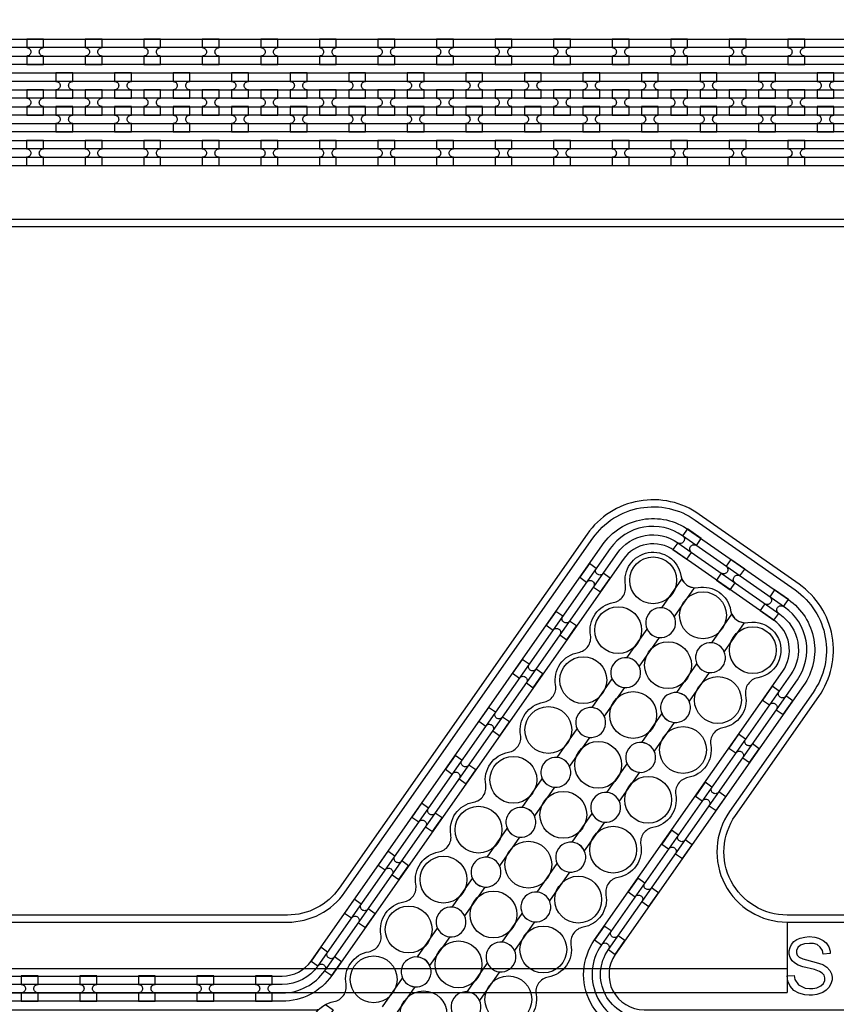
# Model space of a CAD drawing. Extents: x -63500 to 63500, y -63500 to 63500.
# Tile 202 of 256: x -18011 to -14525, y 36056 to 40261. Entities that reach past the tile are written whole.
import ezdxf

# ---------------------------------------------------------------- set-up
doc = ezdxf.new("R2010")
doc.units = 13
doc.header["$MEASUREMENT"] = 0
for name, color, linetype in [('1_Metal', 2, 'Continuous'), ('2_Electrodes', 5, 'Continuous'), ('3_Outline', 4, 'Continuous')]:
    doc.layers.add(name, color=color, linetype=linetype)

msp = doc.modelspace()

# ---------------------------------------------------------------- linework, layer by layer
for p, q in [((-14734.3, 36407.1), (-14734.3, 36207.1)), ((-14734.3, 36207.1), (-22284.9, 36207.1)), ((-14734.3, 36207.1), (-14734.3, 36107.1)), ((-22755.9, 36107.1), (-14734.3, 36107.1))]:
    msp.add_line(p, q)
for radius in [50000, 47500, 45000]:
    msp.add_circle((0, 0), radius)
at = {"layer": '1_Metal'}
for points in [[(-50000, 0, -1), (50000, 0), (51000, 0, 1), (-51000, 0)], [(-17909.6, 40177.2), (-17981.6, 40177.2), (-17981.6, 40141.2, -0.414214), (-17963.6, 40123.2), (-17963.6, 40123.2, -0.414214), (-17981.6, 40105.2), (-17981.6, 40069.2), (-17909.6, 40069.2), (-17909.6, 40105.2, -0.414214), (-17927.6, 40123.2), (-17927.6, 40123.2, -0.414214), (-17909.6, 40141.2)], [(-17659.6, 40177.2), (-17731.6, 40177.2), (-17731.6, 40141.2, -0.414214), (-17713.6, 40123.2), (-17713.6, 40123.2, -0.414214), (-17731.6, 40105.2), (-17731.6, 40069.2), (-17659.6, 40069.2), (-17659.6, 40105.2, -0.414214), (-17677.6, 40123.2), (-17677.6, 40123.2, -0.414214), (-17659.6, 40141.2)], [(-17409.6, 40177.2), (-17481.6, 40177.2), (-17481.6, 40141.2, -0.414214), (-17463.6, 40123.2), (-17463.6, 40123.2, -0.414214), (-17481.6, 40105.2), (-17481.6, 40069.2), (-17409.6, 40069.2), (-17409.6, 40105.2, -0.414214), (-17427.6, 40123.2), (-17427.6, 40123.2, -0.414214), (-17409.6, 40141.2)], [(-17159.6, 40177.2), (-17231.6, 40177.2), (-17231.6, 40141.2, -0.414214), (-17213.6, 40123.2), (-17213.6, 40123.2, -0.414214), (-17231.6, 40105.2), (-17231.6, 40069.2), (-17159.6, 40069.2), (-17159.6, 40105.2, -0.414214), (-17177.6, 40123.2), (-17177.6, 40123.2, -0.414214), (-17159.6, 40141.2)], [(-16909.6, 40177.2), (-16981.6, 40177.2), (-16981.6, 40141.2, -0.414214), (-16963.6, 40123.2), (-16963.6, 40123.2, -0.414214), (-16981.6, 40105.2), (-16981.6, 40069.2), (-16909.6, 40069.2), (-16909.6, 40105.2, -0.414214), (-16927.6, 40123.2), (-16927.6, 40123.2, -0.414214), (-16909.6, 40141.2)], [(-16659.6, 40177.2), (-16731.6, 40177.2), (-16731.6, 40141.2, -0.414214), (-16713.6, 40123.2), (-16713.6, 40123.2, -0.414214), (-16731.6, 40105.2), (-16731.6, 40069.2), (-16659.6, 40069.2), (-16659.6, 40105.2, -0.414214), (-16677.6, 40123.2), (-16677.6, 40123.2, -0.414214), (-16659.6, 40141.2)], [(-16409.6, 40177.2), (-16481.6, 40177.2), (-16481.6, 40141.2, -0.414214), (-16463.6, 40123.2), (-16463.6, 40123.2, -0.414214), (-16481.6, 40105.2), (-16481.6, 40069.2), (-16409.6, 40069.2), (-16409.6, 40105.2, -0.414214), (-16427.6, 40123.2), (-16427.6, 40123.2, -0.414214), (-16409.6, 40141.2)], [(-16159.6, 40177.2), (-16231.6, 40177.2), (-16231.6, 40141.2, -0.414214), (-16213.6, 40123.2), (-16213.6, 40123.2, -0.414214), (-16231.6, 40105.2), (-16231.6, 40069.2), (-16159.6, 40069.2), (-16159.6, 40105.2, -0.414214), (-16177.6, 40123.2), (-16177.6, 40123.2, -0.414214), (-16159.6, 40141.2)], [(-15909.6, 40177.2), (-15981.6, 40177.2), (-15981.6, 40141.2, -0.414214), (-15963.6, 40123.2), (-15963.6, 40123.2, -0.414214), (-15981.6, 40105.2), (-15981.6, 40069.2), (-15909.6, 40069.2), (-15909.6, 40105.2, -0.414214), (-15927.6, 40123.2), (-15927.6, 40123.2, -0.414214), (-15909.6, 40141.2)], [(-15659.6, 40177.2), (-15731.6, 40177.2), (-15731.6, 40141.2, -0.414214), (-15713.6, 40123.2), (-15713.6, 40123.2, -0.414214), (-15731.6, 40105.2), (-15731.6, 40069.2), (-15659.6, 40069.2), (-15659.6, 40105.2, -0.414214), (-15677.6, 40123.2), (-15677.6, 40123.2, -0.414214), (-15659.6, 40141.2)], [(-15409.6, 40177.2), (-15481.6, 40177.2), (-15481.6, 40141.2, -0.414214), (-15463.6, 40123.2), (-15463.6, 40123.2, -0.414214), (-15481.6, 40105.2), (-15481.6, 40069.2), (-15409.6, 40069.2), (-15409.6, 40105.2, -0.414214), (-15427.6, 40123.2), (-15427.6, 40123.2, -0.414214), (-15409.6, 40141.2)], [(-15159.6, 40177.2), (-15231.6, 40177.2), (-15231.6, 40141.2, -0.414214), (-15213.6, 40123.2), (-15213.6, 40123.2, -0.414214), (-15231.6, 40105.2), (-15231.6, 40069.2), (-15159.6, 40069.2), (-15159.6, 40105.2, -0.414214), (-15177.6, 40123.2), (-15177.6, 40123.2, -0.414214), (-15159.6, 40141.2)], [(-14909.6, 40177.2), (-14981.6, 40177.2), (-14981.6, 40141.2, -0.414214), (-14963.6, 40123.2), (-14963.6, 40123.2, -0.414214), (-14981.6, 40105.2), (-14981.6, 40069.2), (-14909.6, 40069.2), (-14909.6, 40105.2, -0.414214), (-14927.6, 40123.2), (-14927.6, 40123.2, -0.414214), (-14909.6, 40141.2)], [(-14659.6, 40177.2), (-14731.6, 40177.2), (-14731.6, 40141.2, -0.414214), (-14713.6, 40123.2), (-14713.6, 40123.2, -0.414214), (-14731.6, 40105.2), (-14731.6, 40069.2), (-14659.6, 40069.2), (-14659.6, 40105.2, -0.414214), (-14677.6, 40123.2), (-14677.6, 40123.2, -0.414214), (-14659.6, 40141.2)], [(10094.3, 39997.1), (9690.3, 39997.1), (-18129.7, 39997.1, 0.414214), (-19969.7, 38157.1), (-19969.7, 37657.1, 0.414214), (-18129.7, 35817.1), (-16894.4, 35817.1, 0.244698), (-16879.7, 35824.8), (-16838.4, 35795.8), (-16902.9, 35703.6), (-16915.8, 35712.6, 0.013045), (-16916.3, 35715.9, -0.091902), (-16915.9, 35759.7, 0.471648), (-16933.6, 35781.1), (-18129.7, 35781.1, -0.414214), (-20005.7, 37657.1), (-20005.7, 38157.1, -0.414214), (-18129.7, 40033.1), (9690.3, 40033.1), (10094.3, 40033.1)], [(-17856.6, 39925.2), (-17784.6, 39925.2), (-17784.6, 39961.2, -0.414214), (-17802.6, 39979.2), (-17802.6, 39979.2, -0.414214), (-17784.6, 39997.2), (-17784.6, 40033.2), (-17856.6, 40033.2), (-17856.6, 39997.2, -0.414214), (-17838.6, 39979.2), (-17838.6, 39979.2, -0.414214), (-17856.6, 39961.2), (-17856.6, 39925.2)], [(-17606.6, 39925.2), (-17534.6, 39925.2), (-17534.6, 39961.2, -0.414214), (-17552.6, 39979.2), (-17552.6, 39979.2, -0.414214), (-17534.6, 39997.2), (-17534.6, 40033.2), (-17606.6, 40033.2), (-17606.6, 39997.2, -0.414214), (-17588.6, 39979.2), (-17588.6, 39979.2, -0.414214), (-17606.6, 39961.2), (-17606.6, 39925.2)], [(-17356.6, 39925.2), (-17284.6, 39925.2), (-17284.6, 39961.2, -0.414214), (-17302.6, 39979.2), (-17302.6, 39979.2, -0.414214), (-17284.6, 39997.2), (-17284.6, 40033.2), (-17356.6, 40033.2), (-17356.6, 39997.2, -0.414214), (-17338.6, 39979.2), (-17338.6, 39979.2, -0.414214), (-17356.6, 39961.2), (-17356.6, 39925.2)], [(-17106.6, 39925.2), (-17034.6, 39925.2), (-17034.6, 39961.2, -0.414214), (-17052.6, 39979.2), (-17052.6, 39979.2, -0.414214), (-17034.6, 39997.2), (-17034.6, 40033.2), (-17106.6, 40033.2), (-17106.6, 39997.2, -0.414214), (-17088.6, 39979.2), (-17088.6, 39979.2, -0.414214), (-17106.6, 39961.2), (-17106.6, 39925.2)], [(-16856.6, 39925.2), (-16784.6, 39925.2), (-16784.6, 39961.2, -0.414214), (-16802.6, 39979.2), (-16802.6, 39979.2, -0.414214), (-16784.6, 39997.2), (-16784.6, 40033.2), (-16856.6, 40033.2), (-16856.6, 39997.2, -0.414214), (-16838.6, 39979.2), (-16838.6, 39979.2, -0.414214), (-16856.6, 39961.2), (-16856.6, 39925.2)], [(-16606.6, 39925.2), (-16534.6, 39925.2), (-16534.6, 39961.2, -0.414214), (-16552.6, 39979.2), (-16552.6, 39979.2, -0.414214), (-16534.6, 39997.2), (-16534.6, 40033.2), (-16606.6, 40033.2), (-16606.6, 39997.2, -0.414214), (-16588.6, 39979.2), (-16588.6, 39979.2, -0.414214), (-16606.6, 39961.2), (-16606.6, 39925.2)], [(-16356.6, 39925.2), (-16284.6, 39925.2), (-16284.6, 39961.2, -0.414214), (-16302.6, 39979.2), (-16302.6, 39979.2, -0.414214), (-16284.6, 39997.2), (-16284.6, 40033.2), (-16356.6, 40033.2), (-16356.6, 39997.2, -0.414214), (-16338.6, 39979.2), (-16338.6, 39979.2, -0.414214), (-16356.6, 39961.2), (-16356.6, 39925.2)], [(-16106.6, 39925.2), (-16034.6, 39925.2), (-16034.6, 39961.2, -0.414214), (-16052.6, 39979.2), (-16052.6, 39979.2, -0.414214), (-16034.6, 39997.2), (-16034.6, 40033.2), (-16106.6, 40033.2), (-16106.6, 39997.2, -0.414214), (-16088.6, 39979.2), (-16088.6, 39979.2, -0.414214), (-16106.6, 39961.2), (-16106.6, 39925.2)], [(-15856.6, 39925.2), (-15784.6, 39925.2), (-15784.6, 39961.2, -0.414214), (-15802.6, 39979.2), (-15802.6, 39979.2, -0.414214), (-15784.6, 39997.2), (-15784.6, 40033.2), (-15856.6, 40033.2), (-15856.6, 39997.2, -0.414214), (-15838.6, 39979.2), (-15838.6, 39979.2, -0.414214), (-15856.6, 39961.2), (-15856.6, 39925.2)], [(-15606.6, 39925.2), (-15534.6, 39925.2), (-15534.6, 39961.2, -0.414214), (-15552.6, 39979.2), (-15552.6, 39979.2, -0.414214), (-15534.6, 39997.2), (-15534.6, 40033.2), (-15606.6, 40033.2), (-15606.6, 39997.2, -0.414214), (-15588.6, 39979.2), (-15588.6, 39979.2, -0.414214), (-15606.6, 39961.2), (-15606.6, 39925.2)], [(-15356.6, 39925.2), (-15284.6, 39925.2), (-15284.6, 39961.2, -0.414214), (-15302.6, 39979.2), (-15302.6, 39979.2, -0.414214), (-15284.6, 39997.2), (-15284.6, 40033.2), (-15356.6, 40033.2), (-15356.6, 39997.2, -0.414214), (-15338.6, 39979.2), (-15338.6, 39979.2, -0.414214), (-15356.6, 39961.2), (-15356.6, 39925.2)], [(-15106.6, 39925.2), (-15034.6, 39925.2), (-15034.6, 39961.2, -0.414214), (-15052.6, 39979.2), (-15052.6, 39979.2, -0.414214), (-15034.6, 39997.2), (-15034.6, 40033.2), (-15106.6, 40033.2), (-15106.6, 39997.2, -0.414214), (-15088.6, 39979.2), (-15088.6, 39979.2, -0.414214), (-15106.6, 39961.2), (-15106.6, 39925.2)], [(-14856.6, 39925.2), (-14784.6, 39925.2), (-14784.6, 39961.2, -0.414214), (-14802.6, 39979.2), (-14802.6, 39979.2, -0.414214), (-14784.6, 39997.2), (-14784.6, 40033.2), (-14856.6, 40033.2), (-14856.6, 39997.2, -0.414214), (-14838.6, 39979.2), (-14838.6, 39979.2, -0.414214), (-14856.6, 39961.2), (-14856.6, 39925.2)], [(-14606.6, 39925.2), (-14534.6, 39925.2), (-14534.6, 39961.2, -0.414214), (-14552.6, 39979.2), (-14552.6, 39979.2, -0.414214), (-14534.6, 39997.2), (-14534.6, 40033.2), (-14606.6, 40033.2), (-14606.6, 39997.2, -0.414214), (-14588.6, 39979.2), (-14588.6, 39979.2, -0.414214), (-14606.6, 39961.2), (-14606.6, 39925.2)], [(10094.3, 39925.1), (9690.3, 39925.1), (-18129.7, 39925.1, 0.414214), (-19897.7, 38157.1), (-19897.7, 37657.1, 0.414214), (-18129.7, 35889.1), (-16843.3, 35889.1, 0.244698), (-16828.6, 35896.8), (-16787.7, 35868.2), (-16838.4, 35795.8), (-16879.7, 35824.8, 0.606815), (-16894.4, 35853.1), (-18129.7, 35853.1, -0.414214), (-19933.7, 37657.1), (-19933.7, 38157.1, -0.414214), (-18129.7, 39961.1), (9690.3, 39961.1), (10094.3, 39961.1)], [(-17981.6, 39853.2), (-17909.6, 39853.2), (-17909.6, 39889.2, -0.414214), (-17927.6, 39907.2), (-17927.6, 39907.2, -0.414214), (-17909.6, 39925.2), (-17909.6, 39961.2), (-17981.6, 39961.2), (-17981.6, 39925.2, -0.414214), (-17963.6, 39907.2), (-17963.6, 39907.2, -0.414214), (-17981.6, 39889.2), (-17981.6, 39853.2)], [(-17731.6, 39853.2), (-17659.6, 39853.2), (-17659.6, 39889.2, -0.414214), (-17677.6, 39907.2), (-17677.6, 39907.2, -0.414214), (-17659.6, 39925.2), (-17659.6, 39961.2), (-17731.6, 39961.2), (-17731.6, 39925.2, -0.414214), (-17713.6, 39907.2), (-17713.6, 39907.2, -0.414214), (-17731.6, 39889.2), (-17731.6, 39853.2)], [(-17481.6, 39853.2), (-17409.6, 39853.2), (-17409.6, 39889.2, -0.414214), (-17427.6, 39907.2), (-17427.6, 39907.2, -0.414214), (-17409.6, 39925.2), (-17409.6, 39961.2), (-17481.6, 39961.2), (-17481.6, 39925.2, -0.414214), (-17463.6, 39907.2), (-17463.6, 39907.2, -0.414214), (-17481.6, 39889.2), (-17481.6, 39853.2)], [(-17231.6, 39853.2), (-17159.6, 39853.2), (-17159.6, 39889.2, -0.414214), (-17177.6, 39907.2), (-17177.6, 39907.2, -0.414214), (-17159.6, 39925.2), (-17159.6, 39961.2), (-17231.6, 39961.2), (-17231.6, 39925.2, -0.414214), (-17213.6, 39907.2), (-17213.6, 39907.2, -0.414214), (-17231.6, 39889.2), (-17231.6, 39853.2)], [(-16981.6, 39853.2), (-16909.6, 39853.2), (-16909.6, 39889.2, -0.414214), (-16927.6, 39907.2), (-16927.6, 39907.2, -0.414214), (-16909.6, 39925.2), (-16909.6, 39961.2), (-16981.6, 39961.2), (-16981.6, 39925.2, -0.414214), (-16963.6, 39907.2), (-16963.6, 39907.2, -0.414214), (-16981.6, 39889.2), (-16981.6, 39853.2)], [(-16731.6, 39853.2), (-16659.6, 39853.2), (-16659.6, 39889.2, -0.414214), (-16677.6, 39907.2), (-16677.6, 39907.2, -0.414214), (-16659.6, 39925.2), (-16659.6, 39961.2), (-16731.6, 39961.2), (-16731.6, 39925.2, -0.414214), (-16713.6, 39907.2), (-16713.6, 39907.2, -0.414214), (-16731.6, 39889.2), (-16731.6, 39853.2)], [(-16481.6, 39853.2), (-16409.6, 39853.2), (-16409.6, 39889.2, -0.414214), (-16427.6, 39907.2), (-16427.6, 39907.2, -0.414214), (-16409.6, 39925.2), (-16409.6, 39961.2), (-16481.6, 39961.2), (-16481.6, 39925.2, -0.414214), (-16463.6, 39907.2), (-16463.6, 39907.2, -0.414214), (-16481.6, 39889.2), (-16481.6, 39853.2)], [(-16231.6, 39853.2), (-16159.6, 39853.2), (-16159.6, 39889.2, -0.414214), (-16177.6, 39907.2), (-16177.6, 39907.2, -0.414214), (-16159.6, 39925.2), (-16159.6, 39961.2), (-16231.6, 39961.2), (-16231.6, 39925.2, -0.414214), (-16213.6, 39907.2), (-16213.6, 39907.2, -0.414214), (-16231.6, 39889.2), (-16231.6, 39853.2)], [(-15981.6, 39853.2), (-15909.6, 39853.2), (-15909.6, 39889.2, -0.414214), (-15927.6, 39907.2), (-15927.6, 39907.2, -0.414214), (-15909.6, 39925.2), (-15909.6, 39961.2), (-15981.6, 39961.2), (-15981.6, 39925.2, -0.414214), (-15963.6, 39907.2), (-15963.6, 39907.2, -0.414214), (-15981.6, 39889.2), (-15981.6, 39853.2)], [(-15731.6, 39853.2), (-15659.6, 39853.2), (-15659.6, 39889.2, -0.414214), (-15677.6, 39907.2), (-15677.6, 39907.2, -0.414214), (-15659.6, 39925.2), (-15659.6, 39961.2), (-15731.6, 39961.2), (-15731.6, 39925.2, -0.414214), (-15713.6, 39907.2), (-15713.6, 39907.2, -0.414214), (-15731.6, 39889.2), (-15731.6, 39853.2)], [(-15481.6, 39853.2), (-15409.6, 39853.2), (-15409.6, 39889.2, -0.414214), (-15427.6, 39907.2), (-15427.6, 39907.2, -0.414214), (-15409.6, 39925.2), (-15409.6, 39961.2), (-15481.6, 39961.2), (-15481.6, 39925.2, -0.414214), (-15463.6, 39907.2), (-15463.6, 39907.2, -0.414214), (-15481.6, 39889.2), (-15481.6, 39853.2)], [(-15231.6, 39853.2), (-15159.6, 39853.2), (-15159.6, 39889.2, -0.414214), (-15177.6, 39907.2), (-15177.6, 39907.2, -0.414214), (-15159.6, 39925.2), (-15159.6, 39961.2), (-15231.6, 39961.2), (-15231.6, 39925.2, -0.414214), (-15213.6, 39907.2), (-15213.6, 39907.2, -0.414214), (-15231.6, 39889.2), (-15231.6, 39853.2)], [(-14981.6, 39853.2), (-14909.6, 39853.2), (-14909.6, 39889.2, -0.414214), (-14927.6, 39907.2), (-14927.6, 39907.2, -0.414214), (-14909.6, 39925.2), (-14909.6, 39961.2), (-14981.6, 39961.2), (-14981.6, 39925.2, -0.414214), (-14963.6, 39907.2), (-14963.6, 39907.2, -0.414214), (-14981.6, 39889.2), (-14981.6, 39853.2)], [(-14731.6, 39853.2), (-14659.6, 39853.2), (-14659.6, 39889.2, -0.414214), (-14677.6, 39907.2), (-14677.6, 39907.2, -0.414214), (-14659.6, 39925.2), (-14659.6, 39961.2), (-14731.6, 39961.2), (-14731.6, 39925.2, -0.414214), (-14713.6, 39907.2), (-14713.6, 39907.2, -0.414214), (-14731.6, 39889.2), (-14731.6, 39853.2)], [(10094.3, 39853.1), (9690.3, 39853.1), (-18129.7, 39853.1, 0.414214), (-19825.7, 38157.1), (-19825.7, 37657.1, 0.414214), (-18129.7, 35961.1), (-16793.1, 35961.1, 0.244698), (-16778.3, 35968.8), (-16737.4, 35940.1), (-16787.7, 35868.2), (-16828.6, 35896.8, 0.606815), (-16843.3, 35925.1), (-18129.7, 35925.1, -0.414214), (-19861.7, 37657.1), (-19861.7, 38157.1, -0.414214), (-18129.7, 39889.1), (9690.3, 39889.1), (10094.3, 39889.1)], [(-17856.6, 39889.2), (-17856.6, 39853.2, -0.414214), (-17838.6, 39835.2), (-17838.6, 39835.2, -0.414214), (-17856.6, 39817.2), (-17856.6, 39781.2), (-17784.6, 39781.2), (-17784.6, 39817.2, -0.414214), (-17802.6, 39835.2), (-17802.6, 39835.2, -0.414214), (-17784.6, 39853.2), (-17784.6, 39889.2)], [(-17606.6, 39889.2), (-17606.6, 39853.2, -0.414214), (-17588.6, 39835.2), (-17588.6, 39835.2, -0.414214), (-17606.6, 39817.2), (-17606.6, 39781.2), (-17534.6, 39781.2), (-17534.6, 39817.2, -0.414214), (-17552.6, 39835.2), (-17552.6, 39835.2, -0.414214), (-17534.6, 39853.2), (-17534.6, 39889.2)], [(-17356.6, 39889.2), (-17356.6, 39853.2, -0.414214), (-17338.6, 39835.2), (-17338.6, 39835.2, -0.414214), (-17356.6, 39817.2), (-17356.6, 39781.2), (-17284.6, 39781.2), (-17284.6, 39817.2, -0.414214), (-17302.6, 39835.2), (-17302.6, 39835.2, -0.414214), (-17284.6, 39853.2), (-17284.6, 39889.2)], [(-17106.6, 39889.2), (-17106.6, 39853.2, -0.414214), (-17088.6, 39835.2), (-17088.6, 39835.2, -0.414214), (-17106.6, 39817.2), (-17106.6, 39781.2), (-17034.6, 39781.2), (-17034.6, 39817.2, -0.414214), (-17052.6, 39835.2), (-17052.6, 39835.2, -0.414214), (-17034.6, 39853.2), (-17034.6, 39889.2)], [(-16856.6, 39889.2), (-16856.6, 39853.2, -0.414214), (-16838.6, 39835.2), (-16838.6, 39835.2, -0.414214), (-16856.6, 39817.2), (-16856.6, 39781.2), (-16784.6, 39781.2), (-16784.6, 39817.2, -0.414214), (-16802.6, 39835.2), (-16802.6, 39835.2, -0.414214), (-16784.6, 39853.2), (-16784.6, 39889.2)], [(-16606.6, 39889.2), (-16606.6, 39853.2, -0.414214), (-16588.6, 39835.2), (-16588.6, 39835.2, -0.414214), (-16606.6, 39817.2), (-16606.6, 39781.2), (-16534.6, 39781.2), (-16534.6, 39817.2, -0.414214), (-16552.6, 39835.2), (-16552.6, 39835.2, -0.414214), (-16534.6, 39853.2), (-16534.6, 39889.2)], [(-16356.6, 39889.2), (-16356.6, 39853.2, -0.414214), (-16338.6, 39835.2), (-16338.6, 39835.2, -0.414214), (-16356.6, 39817.2), (-16356.6, 39781.2), (-16284.6, 39781.2), (-16284.6, 39817.2, -0.414214), (-16302.6, 39835.2), (-16302.6, 39835.2, -0.414214), (-16284.6, 39853.2), (-16284.6, 39889.2)], [(-16106.6, 39889.2), (-16106.6, 39853.2, -0.414214), (-16088.6, 39835.2), (-16088.6, 39835.2, -0.414214), (-16106.6, 39817.2), (-16106.6, 39781.2), (-16034.6, 39781.2), (-16034.6, 39817.2, -0.414214), (-16052.6, 39835.2), (-16052.6, 39835.2, -0.414214), (-16034.6, 39853.2), (-16034.6, 39889.2)], [(-15856.6, 39889.2), (-15856.6, 39853.2, -0.414214), (-15838.6, 39835.2), (-15838.6, 39835.2, -0.414214), (-15856.6, 39817.2), (-15856.6, 39781.2), (-15784.6, 39781.2), (-15784.6, 39817.2, -0.414214), (-15802.6, 39835.2), (-15802.6, 39835.2, -0.414214), (-15784.6, 39853.2), (-15784.6, 39889.2)], [(-15606.6, 39889.2), (-15606.6, 39853.2, -0.414214), (-15588.6, 39835.2), (-15588.6, 39835.2, -0.414214), (-15606.6, 39817.2), (-15606.6, 39781.2), (-15534.6, 39781.2), (-15534.6, 39817.2, -0.414214), (-15552.6, 39835.2), (-15552.6, 39835.2, -0.414214), (-15534.6, 39853.2), (-15534.6, 39889.2)], [(-15356.6, 39889.2), (-15356.6, 39853.2, -0.414214), (-15338.6, 39835.2), (-15338.6, 39835.2, -0.414214), (-15356.6, 39817.2), (-15356.6, 39781.2), (-15284.6, 39781.2), (-15284.6, 39817.2, -0.414214), (-15302.6, 39835.2), (-15302.6, 39835.2, -0.414214), (-15284.6, 39853.2), (-15284.6, 39889.2)], [(-15106.6, 39889.2), (-15106.6, 39853.2, -0.414214), (-15088.6, 39835.2), (-15088.6, 39835.2, -0.414214), (-15106.6, 39817.2), (-15106.6, 39781.2), (-15034.6, 39781.2), (-15034.6, 39817.2, -0.414214), (-15052.6, 39835.2), (-15052.6, 39835.2, -0.414214), (-15034.6, 39853.2), (-15034.6, 39889.2)], [(-14856.6, 39889.2), (-14856.6, 39853.2, -0.414214), (-14838.6, 39835.2), (-14838.6, 39835.2, -0.414214), (-14856.6, 39817.2), (-14856.6, 39781.2), (-14784.6, 39781.2), (-14784.6, 39817.2, -0.414214), (-14802.6, 39835.2), (-14802.6, 39835.2, -0.414214), (-14784.6, 39853.2), (-14784.6, 39889.2)], [(-14606.6, 39889.2), (-14606.6, 39853.2, -0.414214), (-14588.6, 39835.2), (-14588.6, 39835.2, -0.414214), (-14606.6, 39817.2), (-14606.6, 39781.2), (-14534.6, 39781.2), (-14534.6, 39817.2, -0.414214), (-14552.6, 39835.2), (-14552.6, 39835.2, -0.414214), (-14534.6, 39853.2), (-14534.6, 39889.2)], [(10094.3, 39781.1), (9690.3, 39781.1), (-18129.7, 39781.1, 0.414214), (-19753.7, 38157.1), (-19753.7, 37657.1, 0.414214), (-18129.7, 36033.1), (-16742.6, 36033.1, 0.188661), (-16730.4, 36037.9, -0.063999), (-16705.5, 36055.6), (-16672.6, 36032.6), (-16737.4, 35940.1), (-16778.3, 35968.8, 0.606815), (-16793.1, 35997.1), (-18129.7, 35997.1, -0.414214), (-19789.7, 37657.1), (-19789.7, 38157.1, -0.414214), (-18129.7, 39817.1), (9690.3, 39817.1), (10094.3, 39817.1)], [(-17909.7, 39745.2), (-17981.7, 39745.2), (-17981.7, 39709.2, -0.414214), (-17963.7, 39691.2), (-17963.7, 39691.2, -0.414214), (-17981.7, 39673.2), (-17981.7, 39637.2), (-17909.7, 39637.2), (-17909.7, 39673.2, -0.414214), (-17927.7, 39691.2), (-17927.7, 39691.2, -0.414214), (-17909.7, 39709.2)], [(-17659.7, 39745.2), (-17731.7, 39745.2), (-17731.7, 39709.2, -0.414214), (-17713.7, 39691.2), (-17713.7, 39691.2, -0.414214), (-17731.7, 39673.2), (-17731.7, 39637.2), (-17659.7, 39637.2), (-17659.7, 39673.2, -0.414214), (-17677.7, 39691.2), (-17677.7, 39691.2, -0.414214), (-17659.7, 39709.2)], [(-17409.7, 39745.2), (-17481.7, 39745.2), (-17481.7, 39709.2, -0.414214), (-17463.7, 39691.2), (-17463.7, 39691.2, -0.414214), (-17481.7, 39673.2), (-17481.7, 39637.2), (-17409.7, 39637.2), (-17409.7, 39673.2, -0.414214), (-17427.7, 39691.2), (-17427.7, 39691.2, -0.414214), (-17409.7, 39709.2)], [(-17159.7, 39745.2), (-17231.7, 39745.2), (-17231.7, 39709.2, -0.414214), (-17213.7, 39691.2), (-17213.7, 39691.2, -0.414214), (-17231.7, 39673.2), (-17231.7, 39637.2), (-17159.7, 39637.2), (-17159.7, 39673.2, -0.414214), (-17177.7, 39691.2), (-17177.7, 39691.2, -0.414214), (-17159.7, 39709.2)], [(-16909.7, 39745.2), (-16981.7, 39745.2), (-16981.7, 39709.2, -0.414214), (-16963.7, 39691.2), (-16963.7, 39691.2, -0.414214), (-16981.7, 39673.2), (-16981.7, 39637.2), (-16909.7, 39637.2), (-16909.7, 39673.2, -0.414214), (-16927.7, 39691.2), (-16927.7, 39691.2, -0.414214), (-16909.7, 39709.2)], [(-16659.7, 39745.2), (-16731.7, 39745.2), (-16731.7, 39709.2, -0.414214), (-16713.7, 39691.2), (-16713.7, 39691.2, -0.414214), (-16731.7, 39673.2), (-16731.7, 39637.2), (-16659.7, 39637.2), (-16659.7, 39673.2, -0.414214), (-16677.7, 39691.2), (-16677.7, 39691.2, -0.414214), (-16659.7, 39709.2)], [(-16409.7, 39745.2), (-16481.7, 39745.2), (-16481.7, 39709.2, -0.414214), (-16463.7, 39691.2), (-16463.7, 39691.2, -0.414214), (-16481.7, 39673.2), (-16481.7, 39637.2), (-16409.7, 39637.2), (-16409.7, 39673.2, -0.414214), (-16427.7, 39691.2), (-16427.7, 39691.2, -0.414214), (-16409.7, 39709.2)], [(-16159.7, 39745.2), (-16231.7, 39745.2), (-16231.7, 39709.2, -0.414214), (-16213.7, 39691.2), (-16213.7, 39691.2, -0.414214), (-16231.7, 39673.2), (-16231.7, 39637.2), (-16159.7, 39637.2), (-16159.7, 39673.2, -0.414214), (-16177.7, 39691.2), (-16177.7, 39691.2, -0.414214), (-16159.7, 39709.2)], [(-15909.7, 39745.2), (-15981.7, 39745.2), (-15981.7, 39709.2, -0.414214), (-15963.7, 39691.2), (-15963.7, 39691.2, -0.414214), (-15981.7, 39673.2), (-15981.7, 39637.2), (-15909.7, 39637.2), (-15909.7, 39673.2, -0.414214), (-15927.7, 39691.2), (-15927.7, 39691.2, -0.414214), (-15909.7, 39709.2)], [(-15659.7, 39745.2), (-15731.7, 39745.2), (-15731.7, 39709.2, -0.414214), (-15713.7, 39691.2), (-15713.7, 39691.2, -0.414214), (-15731.7, 39673.2), (-15731.7, 39637.2), (-15659.7, 39637.2), (-15659.7, 39673.2, -0.414214), (-15677.7, 39691.2), (-15677.7, 39691.2, -0.414214), (-15659.7, 39709.2)], [(-15409.7, 39745.2), (-15481.7, 39745.2), (-15481.7, 39709.2, -0.414214), (-15463.7, 39691.2), (-15463.7, 39691.2, -0.414214), (-15481.7, 39673.2), (-15481.7, 39637.2), (-15409.7, 39637.2), (-15409.7, 39673.2, -0.414214), (-15427.7, 39691.2), (-15427.7, 39691.2, -0.414214), (-15409.7, 39709.2)], [(-15159.7, 39745.2), (-15231.7, 39745.2), (-15231.7, 39709.2, -0.414214), (-15213.7, 39691.2), (-15213.7, 39691.2, -0.414214), (-15231.7, 39673.2), (-15231.7, 39637.2), (-15159.7, 39637.2), (-15159.7, 39673.2, -0.414214), (-15177.7, 39691.2), (-15177.7, 39691.2, -0.414214), (-15159.7, 39709.2)], [(-14909.7, 39745.2), (-14981.7, 39745.2), (-14981.7, 39709.2, -0.414214), (-14963.7, 39691.2), (-14963.7, 39691.2, -0.414214), (-14981.7, 39673.2), (-14981.7, 39637.2), (-14909.7, 39637.2), (-14909.7, 39673.2, -0.414214), (-14927.7, 39691.2), (-14927.7, 39691.2, -0.414214), (-14909.7, 39709.2)], [(-14659.7, 39745.2), (-14731.7, 39745.2), (-14731.7, 39709.2, -0.414214), (-14713.7, 39691.2), (-14713.7, 39691.2, -0.414214), (-14731.7, 39673.2), (-14731.7, 39637.2), (-14659.7, 39637.2), (-14659.7, 39673.2, -0.414214), (-14677.7, 39691.2), (-14677.7, 39691.2, -0.414214), (-14659.7, 39709.2)], [(-15101.3, 38045), (-15160.3, 38086.3), (-15180.9, 38056.8, -0.414214), (-15176.5, 38031.7), (-15176.5, 38031.7, -0.414214), (-15201.6, 38027.3), (-15222.2, 37997.8), (-15163.3, 37956.5), (-15142.6, 37986, -0.414214), (-15147, 38011), (-15147, 38011, -0.414214), (-15122, 38015.5)], [(-15578.8, 37938.3), (-15620.1, 37879.4), (-15590.6, 37858.7, -0.414214), (-15565.6, 37863.1), (-15565.6, 37863.1, -0.414214), (-15561.1, 37838.1), (-15531.7, 37817.4), (-15490.4, 37876.4), (-15519.8, 37897, -0.414214), (-15544.9, 37892.6), (-15544.9, 37892.6, -0.414214), (-15549.3, 37917.7)], [(-14915.4, 37914.8), (-14974.4, 37956.1), (-14995, 37926.6, -0.414214), (-14990.6, 37901.5), (-14990.6, 37901.5, -0.414214), (-15015.6, 37897.1), (-15036.3, 37867.6), (-14977.3, 37826.3), (-14956.7, 37855.8, -0.414214), (-14961.1, 37880.8), (-14961.1, 37880.8, -0.414214), (-14936, 37885.3)], [(-14729.4, 37784.6), (-14788.4, 37825.8), (-14809.1, 37796.4, -0.414214), (-14804.6, 37771.3), (-14804.6, 37771.3, -0.414214), (-14829.7, 37766.9), (-14850.3, 37737.4), (-14791.4, 37696.1), (-14770.7, 37725.6, -0.414214), (-14775.1, 37750.6), (-14775.1, 37750.6, -0.414214), (-14750.1, 37755.1)], [(-15722.2, 37733.6), (-15763.5, 37674.6), (-15734, 37653.9, -0.414214), (-15709, 37658.4), (-15709, 37658.4, -0.414214), (-15704.5, 37633.3), (-15675, 37612.6), (-15633.7, 37671.6), (-15663.2, 37692.3, -0.414214), (-15688.3, 37687.8), (-15688.3, 37687.8, -0.414214), (-15692.7, 37712.9)], [(-15865.6, 37528.8), (-15906.9, 37469.8), (-15877.4, 37449.1, -0.414214), (-15852.4, 37453.6), (-15852.4, 37453.6, -0.414214), (-15847.9, 37428.5), (-15818.4, 37407.8), (-15777.1, 37466.8), (-15806.6, 37487.5, -0.414214), (-15831.7, 37483.1), (-15831.7, 37483.1, -0.414214), (-15836.1, 37508.1)], [(-14798.4, 37414), (-14839.7, 37355), (-14810.3, 37334.4, -0.414214), (-14785.2, 37338.8), (-14785.2, 37338.8, -0.414214), (-14780.8, 37313.7), (-14751.3, 37293.1), (-14710, 37352.1), (-14739.5, 37372.7, -0.414214), (-14764.5, 37368.3), (-14764.5, 37368.3, -0.414214), (-14769, 37393.4)], [(-16009, 37324), (-16050.3, 37265), (-16020.8, 37244.4, -0.414214), (-15995.7, 37248.8), (-15995.7, 37248.8, -0.414214), (-15991.3, 37223.7), (-15961.8, 37203.1), (-15920.5, 37262), (-15950, 37282.7, -0.414214), (-15975.1, 37278.3), (-15975.1, 37278.3, -0.414214), (-15979.5, 37303.3)], [(-14941.8, 37209.2), (-14983.1, 37150.2), (-14953.6, 37129.6, -0.414214), (-14928.6, 37134), (-14928.6, 37134, -0.414214), (-14924.2, 37108.9), (-14894.7, 37088.3), (-14853.4, 37147.3), (-14882.9, 37167.9, -0.414214), (-14907.9, 37163.5), (-14907.9, 37163.5, -0.414214), (-14912.4, 37188.6)], [(-16152.4, 37119.2), (-16193.7, 37060.2), (-16164.2, 37039.6, -0.414214), (-16139.1, 37044), (-16139.1, 37044, -0.414214), (-16134.7, 37018.9), (-16105.2, 36998.3), (-16063.9, 37057.2), (-16093.4, 37077.9, -0.414214), (-16118.5, 37073.5), (-16118.5, 37073.5, -0.414214), (-16122.9, 37098.5)], [(-15085.2, 37004.4), (-15126.5, 36945.4), (-15097, 36924.8, -0.414214), (-15072, 36929.2), (-15072, 36929.2, -0.414214), (-15067.6, 36904.1), (-15038.1, 36883.5), (-14996.8, 36942.5), (-15026.3, 36963.1, -0.414214), (-15051.3, 36958.7), (-15051.3, 36958.7, -0.414214), (-15055.7, 36983.8)], [(-16295.8, 36914.4), (-16337.1, 36855.4), (-16307.6, 36834.8, -0.414214), (-16282.5, 36839.2), (-16282.5, 36839.2, -0.414214), (-16278.1, 36814.1), (-16248.6, 36793.5), (-16207.3, 36852.5), (-16236.8, 36873.1, -0.414214), (-16261.9, 36868.7), (-16261.9, 36868.7, -0.414214), (-16266.3, 36893.8)], [(-15228.6, 36799.6), (-15269.9, 36740.7), (-15240.4, 36720, -0.414214), (-15215.4, 36724.4), (-15215.4, 36724.4, -0.414214), (-15210.9, 36699.4), (-15181.5, 36678.7), (-15140.2, 36737.7), (-15169.6, 36758.3, -0.414214), (-15194.7, 36753.9), (-15194.7, 36753.9, -0.414214), (-15199.1, 36779)], [(-16439.2, 36709.6), (-16480.5, 36650.6), (-16451, 36630, -0.414214), (-16425.9, 36634.4), (-16425.9, 36634.4, -0.414214), (-16421.5, 36609.3), (-16392, 36588.7), (-16350.7, 36647.7), (-16380.2, 36668.3, -0.414214), (-16405.3, 36663.9), (-16405.3, 36663.9, -0.414214), (-16409.7, 36689)], [(-15372, 36594.8), (-15413.3, 36535.9), (-15383.8, 36515.2, -0.414214), (-15358.8, 36519.6), (-15358.8, 36519.6, -0.414214), (-15354.3, 36494.6), (-15324.9, 36473.9), (-15283.6, 36532.9), (-15313, 36553.6, -0.414214), (-15338.1, 36549.1), (-15338.1, 36549.1, -0.414214), (-15342.5, 36574.2)], [(-16582.6, 36504.8), (-16623.9, 36445.9), (-16594.4, 36425.2, -0.414214), (-16569.3, 36429.6), (-16569.3, 36429.6, -0.414214), (-16564.9, 36404.6), (-16535.4, 36383.9), (-16494.1, 36442.9), (-16523.6, 36463.5, -0.414214), (-16548.7, 36459.1), (-16548.7, 36459.1, -0.414214), (-16553.1, 36484.2)], [(-15515.4, 36390.1), (-15556.7, 36331.1), (-15527.2, 36310.4, -0.414214), (-15502.2, 36314.9), (-15502.2, 36314.9, -0.414214), (-15497.7, 36289.8), (-15468.2, 36269.1), (-15426.9, 36328.1), (-15456.4, 36348.8, -0.414214), (-15481.5, 36344.3), (-15481.5, 36344.3, -0.414214), (-15485.9, 36369.4)], [(-16726, 36300), (-16767.3, 36241.1), (-16737.8, 36220.4, -0.414214), (-16712.7, 36224.8), (-16712.7, 36224.8, -0.414214), (-16708.3, 36199.8), (-16678.8, 36179.1), (-16637.5, 36238.1), (-16667, 36258.7, -0.414214), (-16692.1, 36254.3), (-16692.1, 36254.3, -0.414214), (-16696.5, 36279.4)], [(-17932.7, 36177.2), (-18004.7, 36177.2), (-18004.7, 36141.2, -0.414214), (-17986.7, 36123.2), (-17986.7, 36123.2, -0.414214), (-18004.7, 36105.2), (-18004.7, 36069.2), (-17932.7, 36069.2), (-17932.7, 36105.2, -0.414214), (-17950.7, 36123.2), (-17950.7, 36123.2, -0.414214), (-17932.7, 36141.2)], [(-17682.7, 36177.2), (-17754.7, 36177.2), (-17754.7, 36141.2, -0.414214), (-17736.7, 36123.2), (-17736.7, 36123.2, -0.414214), (-17754.7, 36105.2), (-17754.7, 36069.2), (-17682.7, 36069.2), (-17682.7, 36105.2, -0.414214), (-17700.7, 36123.2), (-17700.7, 36123.2, -0.414214), (-17682.7, 36141.2)], [(-17432.7, 36177.2), (-17504.7, 36177.2), (-17504.7, 36141.2, -0.414214), (-17486.7, 36123.2), (-17486.7, 36123.2, -0.414214), (-17504.7, 36105.2), (-17504.7, 36069.2), (-17432.7, 36069.2), (-17432.7, 36105.2, -0.414214), (-17450.7, 36123.2), (-17450.7, 36123.2, -0.414214), (-17432.7, 36141.2)], [(-17182.7, 36177.2), (-17254.7, 36177.2), (-17254.7, 36141.2, -0.414214), (-17236.7, 36123.2), (-17236.7, 36123.2, -0.414214), (-17254.7, 36105.2), (-17254.7, 36069.2), (-17182.7, 36069.2), (-17182.7, 36105.2, -0.414214), (-17200.7, 36123.2), (-17200.7, 36123.2, -0.414214), (-17182.7, 36141.2)], [(-16932.7, 36177.2), (-17004.7, 36177.2), (-17004.7, 36141.2, -0.414214), (-16986.7, 36123.2), (-16986.7, 36123.2, -0.414214), (-17004.7, 36105.2), (-17004.7, 36069.2), (-16932.7, 36069.2), (-16932.7, 36105.2, -0.414214), (-16950.7, 36123.2), (-16950.7, 36123.2, -0.414214), (-16932.7, 36141.2)]]:
    msp.add_lwpolyline(points, format="xyb", close=True, dxfattribs=at)
for points in [[(-10581.5, 35781.1), (-15731.9, 35781.1, 0.244698), (-15854.8, 35717.1), (-17199.8, 33796.2, -0.414214), (-17567.5, 33731.4), (-17993.4, 34029.6, -0.414214), (-18058.3, 34397.3), (-17355.4, 35401.1, 0.606815), (-17478.3, 35637.1), (-17861.8, 35637.1), (-18129.8, 35637.1, -0.414214), (-20149.8, 37657.1), (-20149.8, 38157.1, -0.414214), (-18129.8, 40177.1), (9690.3, 40177.1)], [(9690.3, 40141.1), (-18129.7, 40141.1, 0.414214), (-20113.7, 38157.1), (-20113.7, 37657.1, 0.414214), (-18129.7, 35673.1), (-17478.3, 35673.1, -0.606815), (-17326, 35380.4), (-18032.2, 34371.8, 0.414214), (-17977.7, 34062.6), (-17541.9, 33757.4, 0.414214), (-17232.7, 33812), (-15884.2, 35737.8, -0.244698), (-15731.9, 35817.1), (-10631.9, 35817.1, 0.606815)], [(-10631.9, 35853.1), (-15731.9, 35853.1, 0.244698), (-15913.7, 35758.4), (-17262.2, 33832.6, -0.414214), (-17521.3, 33786.9), (-17957.1, 34092.1, -0.414214), (-18002.7, 34351.1), (-17296.5, 35359.8, 0.606815), (-17478.3, 35709.1), (-18129.7, 35709.1, -0.414214), (-20077.7, 37657.1), (-20077.7, 38157.1, -0.414214), (-18129.7, 40105.1), (9690.3, 40105.1)], [(9690.3, 40069.1), (-18129.8, 40069.1, 0.414214), (-20041.8, 38157.1), (-20041.8, 37657.1, 0.414214), (-18129.8, 35745.1), (-17861.8, 35745.1), (-17478.3, 35745.1, -0.606815), (-17267, 35339.1), (-17969.8, 34335.4, 0.414214), (-17931.5, 34118.1), (-17505.5, 33819.9, 0.414214), (-17288.3, 33858.2), (-15943.2, 35779.1, -0.244698), (-15731.9, 35889.1), (-15345.4, 35889.1), (-10682.2, 35889.1, 0.606815)], [(-10682.2, 35925.1), (-15345.4, 35925.1, -0.606815), (-15556.7, 36331.1), (-14753.1, 37478.8, 0.414214), (-14791.4, 37696.1), (-15217.3, 37994.3, 0.414214), (-15434.6, 37956), (-16678.8, 36179.1, -0.244698), (-16890.1, 36069.1), (-17861.8, 36069.1), (-18129.8, 36069.1, -0.414214), (-19717.8, 37657.1), (-19717.8, 38157.1, -0.414214), (-18129.8, 39745.1), (9690.3, 39745.1)], [(9690.3, 39709.1), (-18129.7, 39709.1, 0.414214), (-19681.7, 38157.1), (-19681.7, 37657.1, 0.414214), (-18129.7, 36105.1), (-16890.1, 36105.1, 0.244698), (-16708.3, 36199.8), (-15460.6, 37981.6, -0.414214), (-15201.6, 38027.3), (-14765.8, 37722.1, -0.414214), (-14720.1, 37463.1), (-15527.2, 36310.4, 0.606815), (-15345.4, 35961.1), (-10733.3, 35961.1, 0.606815)], [(-10733.3, 35997.1), (-15345.4, 35997.1, -0.606815), (-15497.7, 36289.8), (-14690.6, 37442.4, 0.414214), (-14745.2, 37751.6), (-15180.9, 38056.8, 0.414214), (-15490.1, 38002.2), (-16737.8, 36220.4, -0.244698), (-16890.1, 36141.1), (-18129.7, 36141.1, -0.414214), (-19645.7, 37657.1), (-19645.7, 38157.1, -0.414214), (-18129.7, 39673.1), (9690.3, 39673)], [(9690.3, 39637.1), (-18129.8, 39637.1, 0.414214), (-19609.8, 38157.1), (-19609.8, 37657.1, 0.414214), (-18129.8, 36177.1), (-17861.8, 36177.1), (-16890.1, 36177.1, 0.244698), (-16767.3, 36241.1), (-15523.1, 38018, -0.414214), (-15155.4, 38082.8), (-14729.4, 37784.6, -0.414214), (-14664.6, 37416.9), (-15468.2, 36269.1, 0.606815), (-15345.4, 36033.1), (-10772.4, 36033.1, 0.471648)], [(-16747.3, 36018.6, -0.198912), (-16669.8, 36067.9, 0.414214), (-16618, 36141.9, -0.414214), (-16520.7, 36280.9, 0.414214), (-16468.9, 36354.9, -0.414214), (-16371.6, 36493.9, 0.414214), (-16319.8, 36567.8, -0.414214), (-16222.4, 36706.9, 0.414214), (-16170.6, 36780.8, -0.414214), (-16073.3, 36919.8, 0.414214), (-16021.5, 36993.8, -0.414214), (-15924.2, 37132.8, 0.414214), (-15872.4, 37206.8, -0.414214), (-15775, 37345.8, 0.414214), (-15723.2, 37419.8, -0.414214), (-15625.9, 37558.8, 0.414214), (-15574.1, 37632.7, -0.414214), (-15476.8, 37771.8, 0.414214), (-15425, 37845.7, -1), (-15188.6, 37887.4, 0.339838), (-15131.2, 37834.9), (-15217, 37712.4, 1.734808), (-15280.4, 37621.9), (-15366.1, 37499.4, 1.734808), (-15429.5, 37408.9), (-15515.2, 37286.4, 1.734808), (-15578.6, 37195.9), (-15664.4, 37073.5, 1.734808), (-15727.7, 36982.9), (-15813.5, 36860.5, 1.734808), (-15876.9, 36770), (-15962.6, 36647.5, 1.734808), (-16026, 36557), (-16111.8, 36434.5, 1.734808), (-16175.1, 36344), (-16260.9, 36221.5, 1.734808), (-16324.3, 36131), (-16410, 36008.6, 1.734808)], [(-16462.4, 36045.3), (-16376.7, 36167.7, 1.734808), (-16313.3, 36258.3), (-16227.6, 36380.7, 1.734808), (-16164.2, 36471.2), (-16078.4, 36593.7, 1.734808), (-16015.1, 36684.2), (-15929.3, 36806.7, 1.734808), (-15865.9, 36897.2), (-15780.2, 37019.7, 1.734808), (-15716.8, 37110.2), (-15631, 37232.6, 1.734808), (-15567.7, 37323.2), (-15481.9, 37445.6, 1.734808), (-15418.5, 37536.1), (-15332.8, 37658.6, 1.734808), (-15269.4, 37749.1), (-15183.7, 37871.6, 0.339838), (-15114.7, 37835.6, -0.414214), (-14975.7, 37738.3, 0.339838), (-14918.3, 37685.7), (-15004, 37563.3, 1.734808), (-15067.4, 37472.8), (-15153.1, 37350.3, 1.734808), (-15216.5, 37259.8), (-15302.3, 37137.3, 1.734808), (-15365.6, 37046.8), (-15451.4, 36924.3, 1.734808), (-15514.8, 36833.8), (-15600.5, 36711.4, 1.734808), (-15663.9, 36620.8), (-15749.6, 36498.4, 1.734808), (-15813, 36407.9), (-15898.8, 36285.4, 1.734808), (-15962.2, 36194.9), (-16047.9, 36072.4, 1.734808), (-16111.3, 35981.9)], [(-16163.7, 36018.6, 1.734808), (-16100.3, 36109.1), (-16014.6, 36231.6, 1.734808), (-15951.2, 36322.1), (-15865.5, 36444.6, 1.734808), (-15802.1, 36535.1), (-15716.3, 36657.5, 1.734808), (-15652.9, 36748.1), (-15567.2, 36870.5, 1.734808), (-15503.8, 36961), (-15418.1, 37083.5, 1.734808), (-15354.7, 37174), (-15268.9, 37296.5, 1.734808), (-15205.6, 37387), (-15119.8, 37509.5, 1.734808), (-15056.4, 37600), (-14970.7, 37722.4, 0.339838), (-14901.7, 37686.5, -1), (-14860, 37450.1, 0.414214), (-14911.8, 37376.2, -0.414214), (-15009.1, 37237.1, 0.414214), (-15060.9, 37163.2, -0.414214), (-15158.3, 37024.2, 0.414214), (-15210.1, 36950.2, -0.414214), (-15307.4, 36811.2, 0.414214), (-15359.2, 36737.2, -0.414214), (-15456.5, 36598.2, 0.414214), (-15508.3, 36524.2, -0.414214), (-15605.7, 36385.2, 0.414214), (-15657.5, 36311.3, -0.414214), (-15754.8, 36172.2, 0.414214), (-15806.6, 36098.3, -0.414214), (-15903.9, 35959.3, 0.414214)]]:
    msp.add_lwpolyline(points, format="xyb", dxfattribs=at)
msp.add_lwpolyline([(-14734.3, 36177.4), (-14704.5, 36179.9), (-14701.3, 36162.5), (-14686.3, 36139.7), (-14658.2, 36125.5), (-14638.5, 36124), (-14624.9, 36124), (-14607.8, 36127), (-14590.5, 36134.9), (-14579.5, 36145.2), (-14573.9, 36158.5), (-14573.9, 36169.2), (-14576.9, 36180), (-14584.5, 36189), (-14597, 36197), (-14618, 36204.2), (-14667.8, 36216.6), (-14687.1, 36223.4), (-14703.7, 36233.5), (-14713.4, 36242.4), (-14721.4, 36255.4), (-14725.5, 36270.6), (-14725.5, 36284), (-14722.3, 36299.4), (-14715.6, 36312.2), (-14705.4, 36324.3), (-14692.5, 36332.6), (-14679.1, 36339), (-14658.5, 36343.6), (-14640.7, 36345.1), (-14616.5, 36343.3), (-14600.6, 36338.9), (-14581.4, 36329.3), (-14568, 36318.6), (-14556.9, 36301.9), (-14551.3, 36283.6), (-14550.3, 36272.6), (-14580.8, 36270.1), (-14583.3, 36285.4), (-14592.9, 36300.6), (-14606.3, 36310.9), (-14621.6, 36315.3), (-14639.6, 36316.4), (-14660.7, 36315.1), (-14678, 36308.8), (-14689.5, 36298.1), (-14694.4, 36285.6), (-14694.4, 36276.3), (-14691.1, 36265.5), (-14683.6, 36257.6), (-14667.2, 36249.8), (-14611, 36235.3), (-14582.8, 36225.8), (-14564.6, 36214.8), (-14552.2, 36200.7), (-14545.7, 36186.4), (-14542.7, 36172.1), (-14542.7, 36161.3), (-14547.9, 36143.1), (-14556.8, 36127.5), (-14567.6, 36116.4), (-14582.1, 36106.3), (-14607.3, 36097.6), (-14626.7, 36095.1), (-14640.2, 36095.1), (-14658.7, 36097.1), (-14684.7, 36103.7), (-14705.5, 36115.7), (-14721.8, 36134.3), (-14731, 36154.6), (-14734.3, 36177.4)], close=True, dxfattribs=at)
at = {"layer": '2_Electrodes'}
msp.add_lwpolyline([(47500, 0, 1), (-47500, 0), (-51000, 0, -1), (51000, 0)], format="xyb", close=True, dxfattribs=at)
for points in [[(9096.1, 39407.1), (-18129.8, 39407.1, 0.414214), (-19379.8, 38157.1), (-19379.8, 37657.1, 0.414214), (-18129.8, 36407.1), (-16868.2, 36407.1, 0.244698), (-16622.5, 36535), (-15564, 38046.7, -0.414214), (-15126.7, 38123.8), (-14700.7, 37825.5, -0.414214), (-14623.6, 37388.2), (-14980.1, 36879.2, 0.606815), (-14734.3, 36407.1), (-11827.4, 36407.1, 0.606815)], [(-11827.4, 36437.1), (-14734.3, 36437.1, -0.606815), (-14955.5, 36862), (-14599.1, 37371, 0.414214), (-14683.5, 37850.1), (-15109.5, 38148.3, 0.414214), (-15588.6, 38063.9), (-16647.1, 36552.2, -0.244698), (-16868.2, 36437.1), (-18129.8, 36437.1, -0.414214), (-19349.8, 37657.1), (-19349.8, 38157.1, -0.414214), (-18129.8, 39377.1), (9096.1, 39377.1)]]:
    msp.add_lwpolyline(points, format="xyb", dxfattribs=at)
for centre in [(-15306.8, 37866.6), (-15093.8, 37717.4), (-15455.9, 37653.6), (-14880.8, 37568.3), (-15243, 37504.4), (-15605.1, 37440.6), (-15030, 37355.3), (-15392.1, 37291.5), (-15754.2, 37227.6), (-15179.1, 37142.3), (-15541.2, 37078.5), (-15903.3, 37014.6), (-15328.2, 36929.4), (-15690.3, 36865.5), (-16052.5, 36801.7), (-15477.4, 36716.4), (-15839.5, 36652.5), (-16201.6, 36588.7), (-15626.5, 36503.4), (-15988.6, 36439.5), (-16350.7, 36375.7), (-15775.6, 36290.4), (-16137.7, 36226.6), (-16499.8, 36162.7), (-15924.8, 36077.4), (-16286.9, 36013.6)]:
    msp.add_circle(centre, 100, dxfattribs=at)
at = {"layer": '3_Outline'}
msp.add_lwpolyline([(47500, 0, 1), (-47500, 0), (-51000, 0, -1), (51000, 0)], format="xyb", close=True, dxfattribs=at)
for points in [[(9096.1, 39407.1), (-18129.8, 39407.1, 0.414214), (-19379.8, 38157.1), (-19379.8, 37657.1, 0.414214), (-18129.8, 36407.1), (-16868.2, 36407.1, 0.244698), (-16622.5, 36535), (-15564, 38046.7, -0.414214), (-15126.7, 38123.8), (-14700.7, 37825.5, -0.414214), (-14623.6, 37388.2), (-14980.1, 36879.2, 0.606815), (-14734.3, 36407.1), (-11827.4, 36407.1, 0.606815)], [(-11827.4, 36437.1), (-14734.3, 36437.1, -0.606815), (-14955.5, 36862), (-14599.1, 37371, 0.414214), (-14683.5, 37850.1), (-15109.5, 38148.3, 0.414214), (-15588.6, 38063.9), (-16647.1, 36552.2, -0.244698), (-16868.2, 36437.1), (-18129.8, 36437.1, -0.414214), (-19349.8, 37657.1), (-19349.8, 38157.1, -0.414214), (-18129.8, 39377.1), (9096.1, 39377.1)]]:
    msp.add_lwpolyline(points, format="xyb", dxfattribs=at)

doc.saveas('drawing.dxf')
